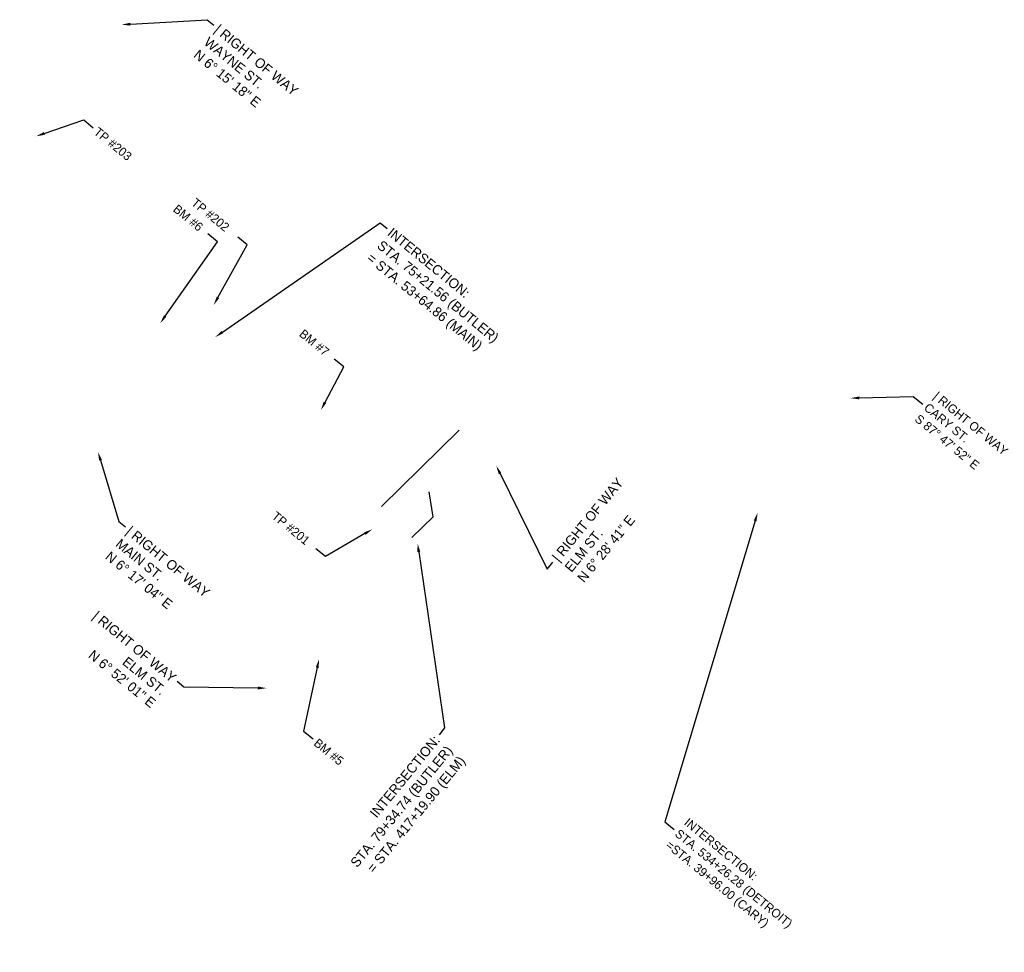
# Model space of a CAD drawing. Header units: feet. Extents: x 1437455 to 1441723, y 327613 to 332306.
# Tile 3 of 3: x 1440315 to 1441723, y 329685 to 331019. Entities that reach past the tile are written whole.
import ezdxf
from ezdxf import colors
from ezdxf.entities.mleader import LeaderData, LeaderLine
from ezdxf.math import Vec2, Vec3

# ---------------------------------------------------------------- set-up
doc = ezdxf.new("R2010")
doc.units = ezdxf.units.FT
doc.header["$MEASUREMENT"] = 0
doc.layers.add('SHEET_TXT', color=9, linetype='Continuous')
doc.styles.add('Slanted-Normal', font='font31.shx', dxfattribs={"height": 0.14})

msp = doc.modelspace()

# ---------------------------------------------------------------- linework, layer by layer
at = {"layer": 'SHEET_TXT'}
for points in [[(1440943.1, 330431.6), (1440832.1, 330322.6)], [(1440906, 330307.6), (1440900.2, 330343.3)], [(1440906, 330307.6), (1440875.8, 330278)]]:
    msp.add_lwpolyline(points, dxfattribs=at)

# ---------------------------------------------------------------- leaders
ml = msp.add_multileader_mtext('Standard', dxfattribs=at)
ml.set_content('| RIGHT OF WAY\\PWAYNE ST.\\PN 6%%D 15\' 18" E', color=256, style='Slanted-Normal')
ml.set_leader_properties()
ml.build(insert=Vec2(0, 0))
ml.multileader.update_dxf_attribs({"dogleg_length": 0.125, "arrow_head_size": 12.5, "scale": 100})
ctx = ml.context
ctx.base_point, ctx.scale, ctx.char_height, ctx.arrow_head_size, ctx.landing_gap_size, ctx.plane_origin, ctx.plane_x_axis, ctx.plane_y_axis = Vec3(1440592.4, 331010.7), 100, 14, 12.5, 5, Vec3(1440555.4, 330748.4), Vec3(0.773562, -0.633721), Vec3(0.633721, 0.773562)
notes = []
notes.append((ctx, [(1, (1, 1, 0), (1440582.7, 331018.6), (0.773562, -0.633721), 12.5, [(0, [(1440460.5, 331011.5)], 0, [])])]))
ctx.mtext.insert, ctx.mtext.text_direction, ctx.mtext.rotation, ctx.mtext.flow_direction = Vec3(1440600.7, 331013), Vec3(0.773562, -0.633721), 5.596831, 5
ml = msp.add_multileader_mtext('Standard', dxfattribs=at)
ml.set_content('TP #203', color=256, style='Slanted-Normal')
ml.set_leader_properties()
ml.build(insert=Vec2(0, 0))
ml.multileader.update_dxf_attribs({"text_left_attachment_type": 2, "text_right_attachment_type": 2, "dogleg_length": 0.25, "arrow_head_size": 12.5, "scale": 100})
ctx = ml.context
ctx.base_point, ctx.scale, ctx.char_height, ctx.arrow_head_size, ctx.landing_gap_size, ctx.plane_origin, ctx.plane_x_axis, ctx.plane_y_axis = Vec3(1440419.8, 330864.1), 100, 12.5, 12.5, 5, Vec3(1440263.2, 330665.8), Vec3(0.773562, -0.633721), Vec3(0.633721, 0.773562)
ctx.left_attachment, ctx.right_attachment = 2, 2
notes.append((ctx, [(1, (1, 1, 0), (1440406.3, 330875.2), (0.773562, -0.633721), 17.5, [(0, [(1440338.1, 330851.9)], 0, [])])]))
ctx.mtext.insert, ctx.mtext.text_direction, ctx.mtext.rotation, ctx.mtext.flow_direction = Vec3(1440427.6, 330865.8), Vec3(0.773562, -0.633721), 5.596831, 5
ml = msp.add_multileader_mtext('Standard', dxfattribs=at)
ml.set_content('BM #6', color=256, style='Slanted-Normal')
ml.set_leader_properties()
ml.build(insert=Vec2(0, 0))
ml.multileader.update_dxf_attribs({"text_left_attachment_type": 2, "text_right_attachment_type": 2, "dogleg_length": 0.25, "arrow_head_size": 12.5, "scale": 100})
ctx = ml.context
ctx.base_point, ctx.scale, ctx.char_height, ctx.arrow_head_size, ctx.landing_gap_size, ctx.plane_origin, ctx.plane_x_axis, ctx.plane_y_axis = Vec3(1440533.1, 330753.8), 100, 12.5, 12.5, 5, Vec3(1440261.2, 330275.4), Vec3(0.773562, -0.633721), Vec3(0.633721, 0.773562)
ctx.left_attachment, ctx.right_attachment = 2, 2
notes.append((ctx, [(0, (1, 1, 0), (1440597.4, 330701.1), (-0.773562, 0.633721), 17.5, [(0, [(1440515.7, 330584.6)], 0, [])])]))
ctx.mtext.insert, ctx.mtext.text_direction, ctx.mtext.rotation, ctx.mtext.flow_direction = Vec3(1440540.9, 330755.4), Vec3(0.773562, -0.633721), 5.596831, 5
ml = msp.add_multileader_mtext('Standard', dxfattribs=at)
ml.set_content('TP #202', color=256, style='Slanted-Normal')
ml.set_leader_properties()
ml.build(insert=Vec2(0, 0))
ml.multileader.update_dxf_attribs({"text_left_attachment_type": 2, "text_right_attachment_type": 2, "dogleg_length": 0.25, "arrow_head_size": 12.5, "scale": 100})
ctx = ml.context
ctx.base_point, ctx.scale, ctx.char_height, ctx.arrow_head_size, ctx.landing_gap_size, ctx.plane_origin, ctx.plane_x_axis, ctx.plane_y_axis = Vec3(1440559.3, 330762.8), 100, 12.5, 12.5, 5, Vec3(1440407.3, 330540.6), Vec3(0.773562, -0.633721), Vec3(0.633721, 0.773562)
ctx.left_attachment, ctx.right_attachment = 2, 2
notes.append((ctx, [(0, (1, 1, 0), (1440640.2, 330696.6), (-0.773562, 0.633721), 17.5, [(0, [(1440592.2, 330610.6)], 0, [])])]))
ctx.mtext.insert, ctx.mtext.text_direction, ctx.mtext.rotation, ctx.mtext.flow_direction = Vec3(1440567.1, 330764.5), Vec3(0.773562, -0.633721), 5.596831, 5
ml = msp.add_multileader_mtext('Standard', dxfattribs=at)
ml.set_content('INTERSECTION:\\PSTA. 75+21.56 (BUTLER)\\P= STA. 53+64.86 (MAIN)', color=256, style='Slanted-Normal')
ml.set_leader_properties()
ml.build(insert=Vec2(0, 0))
ml.multileader.update_dxf_attribs({"dogleg_length": 0.125, "arrow_head_size": 12.5, "scale": 100})
ctx = ml.context
ctx.base_point, ctx.scale, ctx.char_height, ctx.arrow_head_size, ctx.landing_gap_size, ctx.plane_origin, ctx.plane_x_axis, ctx.plane_y_axis = Vec3(1440840.1, 330720), 100, 14, 12.5, 5, Vec3(1440771.3, 330319.5), Vec3(0.773562, -0.633721), Vec3(0.633721, 0.773562)
notes.append((ctx, [(1, (1, 1, 0), (1440830.4, 330727.9), (0.773562, -0.633721), 12.5, [(0, [(1440594.3, 330564.7)], 0, [])])]))
ctx.mtext.insert, ctx.mtext.text_direction, ctx.mtext.rotation, ctx.mtext.flow_direction = Vec3(1440848.4, 330722.2), Vec3(0.773562, -0.633721), 5.596831, 5
ml = msp.add_multileader_mtext('Standard', dxfattribs=at)
ml.set_content('BM #7', color=256, style='Slanted-Normal')
ml.set_leader_properties()
ml.build(insert=Vec2(0, 0))
ml.multileader.update_dxf_attribs({"text_left_attachment_type": 2, "text_right_attachment_type": 2, "dogleg_length": 0.25, "arrow_head_size": 12.5, "scale": 100})
ctx = ml.context
ctx.base_point, ctx.scale, ctx.char_height, ctx.arrow_head_size, ctx.landing_gap_size, ctx.plane_origin, ctx.plane_x_axis, ctx.plane_y_axis = Vec3(1440713.5, 330575.3), 100, 12.5, 12.5, 5, Vec3(1440387.6, 330341), Vec3(0.773562, -0.633721), Vec3(0.633721, 0.773562)
ctx.left_attachment, ctx.right_attachment = 2, 2
notes.append((ctx, [(0, (1, 1, 0), (1440778.2, 330522.3), (-0.773562, 0.633721), 17.5, [(0, [(1440745.6, 330460.4)], 0, [])])]))
ctx.mtext.insert, ctx.mtext.text_direction, ctx.mtext.rotation, ctx.mtext.flow_direction = Vec3(1440721.3, 330576.9), Vec3(0.773562, -0.633721), 5.596831, 5
ml = msp.add_multileader_mtext('Standard', dxfattribs=at)
ml.set_content('| RIGHT OF WAY\\PCARY ST.\\PS 87%%D 47\' 52" E ', color=256, style='Slanted-Normal')
ml.set_leader_properties()
ml.build(insert=Vec2(0, 0))
ml.multileader.update_dxf_attribs({"text_left_attachment_type": 2, "text_right_attachment_type": 2, "dogleg_length": 0.25, "arrow_head_size": 12.5, "scale": 100})
ctx = ml.context
ctx.base_point, ctx.scale, ctx.char_height, ctx.arrow_head_size, ctx.landing_gap_size, ctx.plane_origin, ctx.plane_x_axis, ctx.plane_y_axis = Vec3(1441606.5, 330469), 100, 12.5, 12.5, 5, Vec3(1441098.6, 329964.9), Vec3(0.773562, -0.633721), Vec3(0.633721, 0.773562)
ctx.left_attachment, ctx.right_attachment = 2, 2
notes.append((ctx, [(1, (1, 1, 0), (1441592.9, 330480), (0.773562, -0.633721), 17.5, [(0, [(1441503, 330477.4)], 0, [])])]))
ctx.mtext.insert, ctx.mtext.text_direction, ctx.mtext.rotation, ctx.mtext.flow_direction = Vec3(1441628.1, 330487.5), Vec3(0.773562, -0.633721), 5.596831, 5
ml = msp.add_multileader_mtext('Standard', dxfattribs=at)
ml.set_content('| RIGHT OF WAY\\PMAIN ST.\\PN 6%%D 17\' 04" E', color=256, style='Slanted-Normal')
ml.set_leader_properties()
ml.build(insert=Vec2(0, 0))
ml.multileader.update_dxf_attribs({"dogleg_length": 0.125, "arrow_head_size": 12.5, "scale": 100})
ctx = ml.context
ctx.base_point, ctx.scale, ctx.char_height, ctx.arrow_head_size, ctx.landing_gap_size, ctx.plane_origin, ctx.plane_x_axis, ctx.plane_y_axis = Vec3(1440465.9, 330293.2), 100, 14, 12.5, 5, Vec3(1440429, 330030.9), Vec3(0.773562, -0.633721), Vec3(0.633721, 0.773562)
notes.append((ctx, [(1, (1, 1, 0), (1440456.3, 330301.2), (0.773562, -0.633721), 12.5, [(0, [(1440426.7, 330400.6)], 0, [])])]))
ctx.mtext.insert, ctx.mtext.text_direction, ctx.mtext.rotation, ctx.mtext.flow_direction = Vec3(1440474.3, 330295.5), Vec3(0.773562, -0.633721), 5.596831, 5
ml = msp.add_multileader_mtext('Standard', dxfattribs=at)
ml.set_content('| RIGHT OF WAY\\PELM ST.\\PN 6%%D 28\' 41" E', color=256, style='Slanted-Normal')
ml.set_leader_properties()
ml.build(insert=Vec2(0, 0))
ml.multileader.update_dxf_attribs({"dogleg_length": 0.125, "arrow_head_size": 12.5, "scale": 100})
ctx = ml.context
ctx.base_point, ctx.scale, ctx.char_height, ctx.arrow_head_size, ctx.landing_gap_size, ctx.plane_origin, ctx.plane_x_axis, ctx.plane_y_axis = Vec3(1441077.2, 330242.6), 100, 14, 12.5, 5, Vec3(1441373.5, 330304.3), Vec3(0.633721, 0.773562), Vec3(-0.773562, 0.633721)
notes.append((ctx, [(1, (1, 1, 0), (1441069.3, 330233), (0.633721, 0.773562), 12.5, [(0, [(1440996.3, 330380.7)], 0, [])])]))
ctx.mtext.insert, ctx.mtext.text_direction, ctx.mtext.rotation, ctx.mtext.flow_direction = Vec3(1441075, 330250.9), Vec3(0.633721, 0.773562), 0.884442, 5
ml = msp.add_multileader_mtext('Standard', dxfattribs=at)
ml.set_content('TP #201', color=256, style='Slanted-Normal')
ml.set_leader_properties()
ml.build(insert=Vec2(0, 0))
ml.multileader.update_dxf_attribs({"text_left_attachment_type": 2, "text_right_attachment_type": 2, "dogleg_length": 0.25, "arrow_head_size": 12.5, "scale": 100})
ctx = ml.context
ctx.base_point, ctx.scale, ctx.char_height, ctx.arrow_head_size, ctx.landing_gap_size, ctx.plane_origin, ctx.plane_x_axis, ctx.plane_y_axis = Vec3(1440674.3, 330314.6), 100, 12.5, 12.5, 5, Vec3(1440691.4, 329945.7), Vec3(0.773562, -0.633721), Vec3(0.633721, 0.773562)
ctx.left_attachment, ctx.right_attachment = 2, 2
notes.append((ctx, [(0, (1, 1, 0), (1440751.9, 330251), (-0.773562, 0.633721), 17.5, [(0, [(1440819.2, 330289.9)], 0, [])])]))
ctx.mtext.insert, ctx.mtext.text_direction, ctx.mtext.rotation, ctx.mtext.flow_direction = Vec3(1440682.1, 330316.3), Vec3(0.773562, -0.633721), 5.596831, 5
ml = msp.add_multileader_mtext('Standard', dxfattribs=at)
ml.set_content('INTERSECTION:\\PSTA. 534+26.28 (DETROIT)\\P=STA. 39+96.00 (CARY)', color=256, style='Slanted-Normal')
ml.set_leader_properties()
ml.build(insert=Vec2(0, 0))
ml.multileader.update_dxf_attribs({"text_left_attachment_type": 2, "text_right_attachment_type": 2, "dogleg_length": 0.25, "arrow_head_size": 12.5, "scale": 100})
ctx = ml.context
ctx.base_point, ctx.scale, ctx.char_height, ctx.arrow_head_size, ctx.landing_gap_size, ctx.plane_origin, ctx.plane_x_axis, ctx.plane_y_axis = Vec3(1441250.9, 329860.4), 100, 12.5, 12.5, 5, Vec3(1441033.8, 330324.2), Vec3(0.773562, -0.633721), Vec3(0.633721, 0.773562)
ctx.left_attachment, ctx.right_attachment = 2, 2
notes.append((ctx, [(1, (1, 1, 0), (1441237.3, 329871.4), (0.773562, -0.633721), 17.5, [(0, [(1441370.2, 330313.7)], 0, [])])]))
ctx.mtext.insert, ctx.mtext.text_direction, ctx.mtext.rotation, ctx.mtext.flow_direction = Vec3(1441271.9, 329878.1), Vec3(0.773562, -0.633721), 5.596831, 5
ml = msp.add_multileader_mtext('Standard', dxfattribs=at)
ml.set_content('INTERSECTION:\\PSTA. 79+34.74 (BUTLER)\\P= STA. 417+19.90 (ELM)', color=256, style='Slanted-Normal')
ml.set_leader_properties()
ml.build(insert=Vec2(0, 0))
ml.multileader.update_dxf_attribs({"dogleg_length": 0.125, "arrow_head_size": 12.5, "scale": 100})
ctx = ml.context
ctx.base_point, ctx.scale, ctx.char_height, ctx.arrow_head_size, ctx.landing_gap_size, ctx.plane_origin, ctx.plane_x_axis, ctx.plane_y_axis = Vec3(1440750.3, 329795.5), 100, 14, 12.5, 5, Vec3(1440904.4, 329932.3), Vec3(0.633721, 0.773562), Vec3(-0.773562, 0.633721)
ctx.text_align_type = 2
notes.append((ctx, [(0, (1, 1, 0), (1440922.5, 330005.7), (-0.633721, -0.773562), 12.5, [(0, [(1440883.8, 330269.9)], 0, [])])]))
ctx.mtext.insert, ctx.mtext.text_direction, ctx.mtext.rotation, ctx.mtext.alignment, ctx.mtext.flow_direction = Vec3(1440906, 329996.6), Vec3(0.633721, 0.773562), 0.884442, 3, 5
ml = msp.add_multileader_mtext('Standard', dxfattribs=at)
ml.set_content('| RIGHT OF WAY\\PELM ST.\\PN 6%%D 52\' 01" E', color=256, style='Slanted-Normal')
ml.set_leader_properties()
ml.build(insert=Vec2(0, 0))
ml.multileader.update_dxf_attribs({"dogleg_length": 0.125, "arrow_head_size": 12.5, "scale": 100})
ctx = ml.context
ctx.base_point, ctx.scale, ctx.char_height, ctx.arrow_head_size, ctx.landing_gap_size, ctx.plane_origin, ctx.plane_x_axis, ctx.plane_y_axis = Vec3(1440400.3, 330186.3), 100, 14, 12.5, 5, Vec3(1440363.3, 329923.9), Vec3(0.773562, -0.633721), Vec3(0.633721, 0.773562)
ctx.text_align_type = 2
notes.append((ctx, [(0, (1, 1, 0), (1440549.4, 330064.1), (-0.773562, 0.633721), 12.5, [(0, [(1440667.8, 330062.7)], 0, [])])]))
ctx.mtext.insert, ctx.mtext.text_direction, ctx.mtext.rotation, ctx.mtext.alignment, ctx.mtext.flow_direction = Vec3(1440540.3, 330080.6), Vec3(0.773562, -0.633721), 5.596831, 3, 5
ml = msp.add_multileader_mtext('Standard', dxfattribs=at)
ml.set_content('BM #5', color=256, style='Slanted-Normal')
ml.set_leader_properties()
ml.build(insert=Vec2(0, 0))
ml.multileader.update_dxf_attribs({"text_left_attachment_type": 2, "text_right_attachment_type": 2, "dogleg_length": 0.25, "arrow_head_size": 12.5, "scale": 100})
ctx = ml.context
ctx.base_point, ctx.scale, ctx.char_height, ctx.arrow_head_size, ctx.landing_gap_size, ctx.plane_origin, ctx.plane_x_axis, ctx.plane_y_axis = Vec3(1440734.2, 329990), 100, 12.5, 12.5, 5, Vec3(1440486, 329794.4), Vec3(0.773562, -0.633721), Vec3(0.633721, 0.773562)
ctx.left_attachment, ctx.right_attachment = 2, 2
notes.append((ctx, [(1, (1, 1, 0), (1440720.7, 330001.1), (0.773562, -0.633721), 17.5, [(0, [(1440742.9, 330104.2)], 0, [])])]))
ctx.mtext.insert, ctx.mtext.text_direction, ctx.mtext.rotation, ctx.mtext.flow_direction = Vec3(1440742.1, 329991.7), Vec3(0.773562, -0.633721), 5.596831, 5
for ctx, leaders in notes:
    for number, flags, end, landing, length, lines in leaders:
        leader = LeaderData()
        leader.index, (leader.has_last_leader_line, leader.has_dogleg_vector, leader.attachment_direction) = number, flags
        leader.last_leader_point, leader.dogleg_vector, leader.dogleg_length = Vec3(end), Vec3(landing), length
        for number, points, colour, breaks in lines:
            line = LeaderLine()
            line.index, line.vertices, line.color, line.breaks = number, Vec3.list(points), colors.encode_raw_color(colour), breaks
            leader.lines.append(line)
        ctx.leaders.append(leader)

doc.saveas('drawing.dxf')
